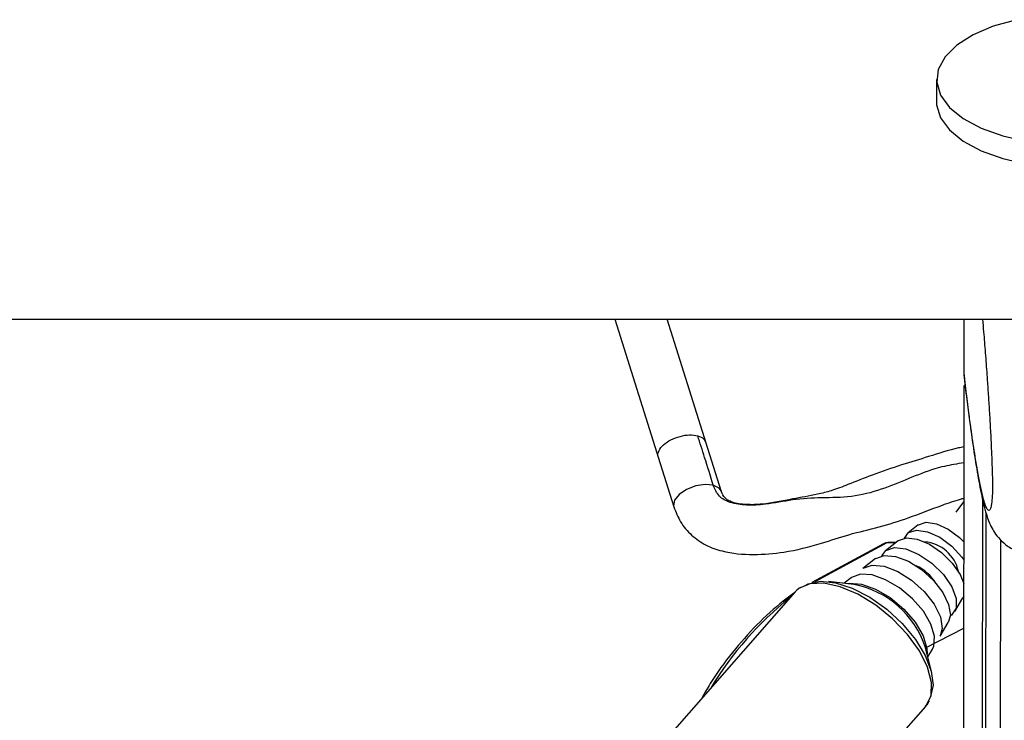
# Model space of a CAD drawing. Header units: millimetres. Extents: x 20 to 22981, y 40 to 19992.
# Tile 103 of 143: x 14813 to 14946, y 6558 to 6653. Entities that reach past the tile are written whole.
import ezdxf

# ---------------------------------------------------------------- set-up
doc = ezdxf.new("R2010")
doc.units = ezdxf.units.MM
doc.header["$LTSCALE"] = 2

msp = doc.modelspace()

# ---------------------------------------------------------------- linework, layer by layer
at = {"color": 7, "linetype": 'Continuous', "lineweight": 25}
for p, q in [((14937.28, 6645.06), (14937.28, 6641.98)), ((12417.93, 6612.47), (14957.83, 6612.47)), ((14893.55, 6612.47), (14899.49, 6593.59)), ((14905.98, 6595.64), (14900.68, 6612.47)), ((14941.03, 6604.92), (14941.04, 6612.47)), ((14941.03, 6604.92), (14941.03, 6604.91)), ((14941.03, 6604.91), (14941.09, 6604.27)), ((14940.82, 6446.56), (14941.03, 6603.46)), ((14908.06, 6589.03), (14905.94, 6595.77)), ((14899.45, 6593.73), (14901.58, 6586.99)), ((14943.82, 6446.57), (14944, 6586.16)), ((14943.85, 6469.56), (14944, 6586.16)), ((14934.77, 6584.52), (14933.41, 6583.45)), ((14932.04, 6582.37), (14930.34, 6581.03)), ((14945.85, 6474.55), (14946, 6582.5)), ((14930.05, 6581.97), (14920.33, 6576.7)), ((14931.72, 6582.12), (14930.65, 6582.12)), ((14928.97, 6579.95), (14927.27, 6578.61)), ((14925.67, 6577.35), (14924.72, 6576.6)), ((14918.56, 6575.89), (14918.29, 6575.67)), ((14918.79, 6576.07), (14918.68, 6576)), ((14926.02, 6576.45), (14922.61, 6576.84)), ((14918.07, 6575.45), (14896.91, 6551.36)), ((14939.76, 6572.75), (14940.87, 6574.62)), ((14940.98, 6574.84), (14940.87, 6574.62)), ((14937.75, 6569.4), (14938.86, 6571.26)), ((14936.59, 6564.55), (14935.77, 6567.88)), ((14936.09, 6566.61), (14936.71, 6567.65)), ((14916.95, 6538.41), (14935.8, 6559.87))]:
    msp.add_line(p, q, dxfattribs=at)
at = {"color": 8, "linetype": 'Continuous', "lineweight": 25}
for p, q in [((14939.93, 6586.26), (14941, 6587.67)), ((14943.38, 6441.74), (14943.58, 6587.84)), ((14930.5, 6582.08), (14920.75, 6576.8)), ((14931.67, 6582.08), (14930.5, 6582.08)), ((14918.29, 6575.67), (14918.07, 6575.45)), ((14935.78, 6567.84), (14940.98, 6570.5))]:
    msp.add_line(p, q, dxfattribs=at)
at = {"color": 7, "linetype": 'Continuous', "lineweight": 25, "flags": 128}
for points in [[(14948.17, 6653.18), (14944.99, 6652.29), (14942.24, 6651.12), (14940.03, 6649.72), (14938.43, 6648.14), (14937.5, 6646.43), (14937.3, 6644.68), (14937.81, 6642.93)], [(14937.81, 6642.93), (14939.03, 6641.27), (14940.9, 6639.75), (14943.35, 6638.44), (14946.3, 6637.38), (14949.62, 6636.61)], [(14937.28, 6641.98), (14937.29, 6641.6), (14937.81, 6639.86)], [(14937.81, 6639.86), (14939.02, 6638.2), (14940.89, 6636.68), (14943.35, 6635.36), (14946.29, 6634.3), (14949.61, 6633.53), (14953.18, 6633.09), (14956.86, 6632.99), (14960.51, 6633.23), (14963.99, 6633.81), (14967.16, 6634.7), (14969.91, 6635.87), (14972.13, 6637.27), (14973.73, 6638.85), (14974.65, 6640.56), (14974.88, 6641.93)], [(14932.92, 6582.74), (14933.45, 6583.48), (14934.56, 6583.83), (14936.05, 6583.61), (14937.72, 6582.85), (14939.36, 6581.64), (14940.73, 6580.16), (14940.99, 6579.78)], [(14934.81, 6584.55), (14935.86, 6584.89), (14937.26, 6584.68), (14938.84, 6583.96), (14940.38, 6582.82), (14941, 6582.22)], [(14932.09, 6582.41), (14933.18, 6582.77), (14934.64, 6582.6), (14936.3, 6581.91), (14937.96, 6580.78), (14939.41, 6579.35), (14940.49, 6577.79), (14940.99, 6576.57)], [(14929.83, 6580.34), (14930.38, 6581.06), (14931.55, 6581.46), (14933.11, 6581.27), (14934.88, 6580.53), (14936.65, 6579.33), (14938.2, 6577.8), (14939.35, 6576.14), (14939.96, 6574.54), (14939.94, 6573.2), (14939.32, 6572.27), (14939.14, 6572.16)], [(14929.02, 6579.99), (14930.17, 6580.39), (14931.7, 6580.26), (14933.45, 6579.59), (14935.23, 6578.46), (14936.84, 6577), (14938.11, 6575.37), (14938.91, 6573.73), (14939.15, 6572.27), (14938.86, 6571.26)], [(14927.32, 6578.65), (14928.53, 6579.08), (14930.16, 6578.93), (14932.01, 6578.22), (14933.89, 6577.03), (14935.6, 6575.48), (14936.96, 6573.75), (14937.8, 6572.02), (14938.05, 6570.47), (14937.75, 6569.4)], [(14936.71, 6567.65), (14936.89, 6568.04), (14937, 6569.4), (14936.52, 6571.04), (14935.5, 6572.79), (14934.03, 6574.49), (14932.26, 6575.98), (14930.36, 6577.09), (14928.53, 6577.73), (14926.93, 6577.84), (14925.73, 6577.39), (14925.67, 6577.35)], [(14919.32, 6576.25), (14919.83, 6576.53), (14921.51, 6576.88), (14923.54, 6576.68), (14925.82, 6575.94), (14928.19, 6574.72), (14930.5, 6573.07), (14932.62, 6571.12), (14934.41, 6568.98), (14935.75, 6566.78), (14936.56, 6564.67), (14936.8, 6562.77), (14936.44, 6561.21), (14936.4, 6561.14)]]:
    msp.add_lwpolyline(points, dxfattribs=at)
at = {"color": 8, "linetype": 'Continuous', "lineweight": 25, "flags": 128}
for points in [[(14906.94, 6589.91), (14905.82, 6590.03), (14904.54, 6589.83), (14903.31, 6589.36), (14902.3, 6588.68), (14901.68, 6587.9), (14901.54, 6587.14), (14901.58, 6586.99)], [(14908.03, 6589.11), (14907.74, 6589.51), (14906.94, 6589.91)], [(14930.65, 6582.12), (14930.58, 6582.11), (14930.5, 6582.08)], [(14935.8, 6559.87), (14935.86, 6559.94), (14936.53, 6561.33), (14936.59, 6563.11), (14936.05, 6565.18), (14934.94, 6567.41), (14933.32, 6569.65), (14931.3, 6571.77), (14929.01, 6573.63), (14926.59, 6575.11), (14924.19, 6576.13), (14921.96, 6576.61), (14920.04, 6576.53), (14918.56, 6575.89)], [(14925.11, 6576.55), (14925.39, 6576.6), (14927.07, 6576.49), (14929, 6575.82), (14930.99, 6574.65), (14932.85, 6573.09), (14934.39, 6571.3), (14935.47, 6569.46), (14935.97, 6567.74), (14935.99, 6566.99)]]:
    msp.add_lwpolyline(points, dxfattribs=at)
at = {"color": 7, "linetype": 'Continuous', "lineweight": 25}
for centre, radius, start, end in [((14935.27, 6577.15), 5.09, 11.9404, 85.4592), ((14931.84, 6573.24), 6.33, 32.1878, 65.2117), ((14923.6, 6563.86), 12.82, 18.2649, 79.1347)]:
    msp.add_arc(centre, radius, start, end, dxfattribs=at)
at = {"color": 8, "linetype": 'Continuous', "lineweight": 25}
msp.add_arc((14946.08, 6538.59), 46.09, 128.5899, 148.8096, dxfattribs=at)
msp.add_ellipse((14930.99, 6580.2), major_axis=(-0.93, 1.77), ratio=0.663275, start_param=5.949734, end_param=6.293418, dxfattribs=at)
at = {"color": 7, "linetype": 'Continuous', "lineweight": 25}
for points, knots in [([(14943.52, 6612.47), (14943.57, 6611.9), (14943.7, 6610.44), (14943.9, 6607.93), (14944.1, 6605.28), (14944.27, 6602.83), (14944.41, 6600.61), (14944.55, 6598.28), (14944.67, 6596.09), (14944.76, 6594.09), (14944.82, 6592.64), (14944.85, 6591.47), (14944.87, 6590.73), (14944.88, 6590.09), (14944.88, 6589.61), (14944.87, 6589.15), (14944.86, 6588.73), (14944.84, 6588.27), (14944.81, 6588.06), (14944.8, 6587.93)], [0, 0, 0, 0, 0.082596, 0.212149, 0.342079, 0.429909, 0.517994, 0.607282, 0.697317, 0.755726, 0.815102, 0.842383, 0.870196, 0.888331, 0.907081, 0.922497, 0.94536, 0.968784, 1, 1, 1, 1]), ([(14941.06, 6604.27), (14941.12, 6603.73), (14941.31, 6602.15), (14941.5, 6600.74), (14941.62, 6599.82)], [0, 0, 0, 0, 0.340251, 1, 1, 1, 1]), ([(14941.62, 6599.82), (14941.72, 6599.09), (14942.01, 6596.79), (14942.5, 6593.49), (14943.1, 6589.9), (14943.63, 6587.42), (14944.07, 6585.86), (14944.42, 6584.88), (14944.81, 6584.03), (14945.42, 6583.06), (14946.37, 6582.06), (14947.33, 6581.33), (14948.01, 6581.14), (14948.14, 6581.1)], [0, 0, 0, 0, 0.093372, 0.293786, 0.480966, 0.679982, 0.780333, 0.837503, 0.883801, 0.919111, 0.954307, 0.991015, 1, 1, 1, 1]), ([(14906.94, 6589.91), (14906.55, 6591.18), (14905.85, 6593.42), (14905.13, 6595.67), (14904.82, 6596.65)], [0, 0, 0, 0, 0.563193, 1, 1, 1, 1]), ([(14941.02, 6595.14), (14940.76, 6595.09), (14939.18, 6594.8), (14936.36, 6593.83), (14932.4, 6592.67), (14928.73, 6591.39), (14925.56, 6590.14), (14923.14, 6589.19), (14920.62, 6588.55), (14917.48, 6588.05), (14914.21, 6587.33), (14911.44, 6587.24), (14909.82, 6587.46), (14908.92, 6587.86), (14908.34, 6588.32), (14908.17, 6588.74), (14908.06, 6589.03)], [0, 0, 0, 0, 0.023217, 0.141014, 0.246446, 0.362591, 0.461204, 0.528396, 0.582718, 0.6777, 0.793679, 0.855743, 0.912165, 0.934487, 0.954584, 1, 1, 1, 1]), ([(14901.58, 6586.99), (14901.85, 6586.29), (14902.4, 6584.86), (14903.92, 6583.07), (14905.87, 6581.73), (14908.71, 6580.69), (14912.35, 6580.42), (14916.9, 6580.76), (14921.23, 6581.86), (14925.45, 6583.31), (14929.47, 6584.19), (14933.76, 6585.56), (14937.3, 6586.96), (14939.88, 6587.87), (14940.85, 6588.13), (14941.01, 6588.17)], [0, 0, 0, 0, 0.054284, 0.1116897, 0.168924, 0.2227506, 0.3219146, 0.4159633, 0.5350572, 0.6229368, 0.7190665, 0.8135418, 0.9283525, 0.9888834, 1, 1, 1, 1]), ([(14930.65, 6582.12), (14930.47, 6582.11), (14930.23, 6582.1), (14930.06, 6581.95), (14930.01, 6581.92)], [0, 0, 0, 0, 0.763887, 1, 1, 1, 1]), ([(14917.89, 6575.24), (14917.41, 6574.89), (14915.66, 6573.61), (14912.8, 6571.01), (14909.49, 6567.25), (14907, 6563.89), (14905.75, 6561.66), (14905.37, 6560.99)], [0, 0, 0, 0, 0.1004626, 0.3623113, 0.62469, 0.8876373, 1, 1, 1, 1]), ([(14935.72, 6559.9), (14935.93, 6560.08), (14936.18, 6560.27), (14936.27, 6560.56), (14936.28, 6560.59)], [0, 0, 0, 0, 0.899933, 1, 1, 1, 1])]:
    msp.add_open_spline(points, degree=3, knots=knots, dxfattribs=at)
at = {"color": 8, "linetype": 'Continuous', "lineweight": 25}
for points, knots in [([(14944.8, 6587.93), (14944.79, 6587.82), (14944.76, 6587.44), (14944.7, 6587.08), (14944.62, 6586.75), (14944.48, 6586.47), (14944.29, 6586.45), (14944.05, 6586.83), (14943.8, 6587.51), (14943.52, 6588.54), (14943.2, 6589.98), (14942.79, 6592.15), (14942.33, 6595), (14941.85, 6598.31), (14941.42, 6601.63), (14941.16, 6603.82), (14941.03, 6604.92)], [0, 0, 0, 0, 0.011737, 0.038767, 0.065119, 0.09164, 0.158763, 0.226645, 0.29176, 0.357099, 0.449067, 0.541322, 0.670998, 0.801133, 0.900489, 1, 1, 1, 1]), ([(14899.49, 6593.74), (14899.47, 6593.79), (14899.31, 6594.04), (14899.51, 6594.64), (14900.11, 6595.43), (14901.15, 6596.13), (14902.41, 6596.61), (14903.74, 6596.83), (14904.46, 6596.71), (14904.82, 6596.65)], [0, 0, 0, 0, 0.034029, 0.195024, 0.356019, 0.517015, 0.67801, 0.839005, 1, 1, 1, 1]), ([(14904.82, 6596.65), (14905.13, 6596.54), (14905.68, 6596.34), (14905.83, 6595.93), (14905.9, 6595.76)], [0, 0, 0, 0, 0.5590943, 1, 1, 1, 1]), ([(14941.01, 6592.96), (14940.55, 6592.89), (14939.27, 6592.7), (14936.69, 6592.14), (14933.42, 6590.79), (14929.73, 6589.26), (14925.67, 6588.21), (14921.71, 6588.25), (14917.81, 6588.05), (14914.39, 6587.29), (14911.52, 6587.16), (14909.32, 6587.44), (14907.58, 6588.36), (14907.16, 6589.39), (14906.94, 6589.91)], [0, 0, 0, 0, 0.040936, 0.114474, 0.216191, 0.323912, 0.436973, 0.551016, 0.661353, 0.762877, 0.833549, 0.895963, 0.946788, 1, 1, 1, 1])]:
    msp.add_open_spline(points, degree=3, knots=knots, dxfattribs=at)

doc.saveas('drawing.dxf')
